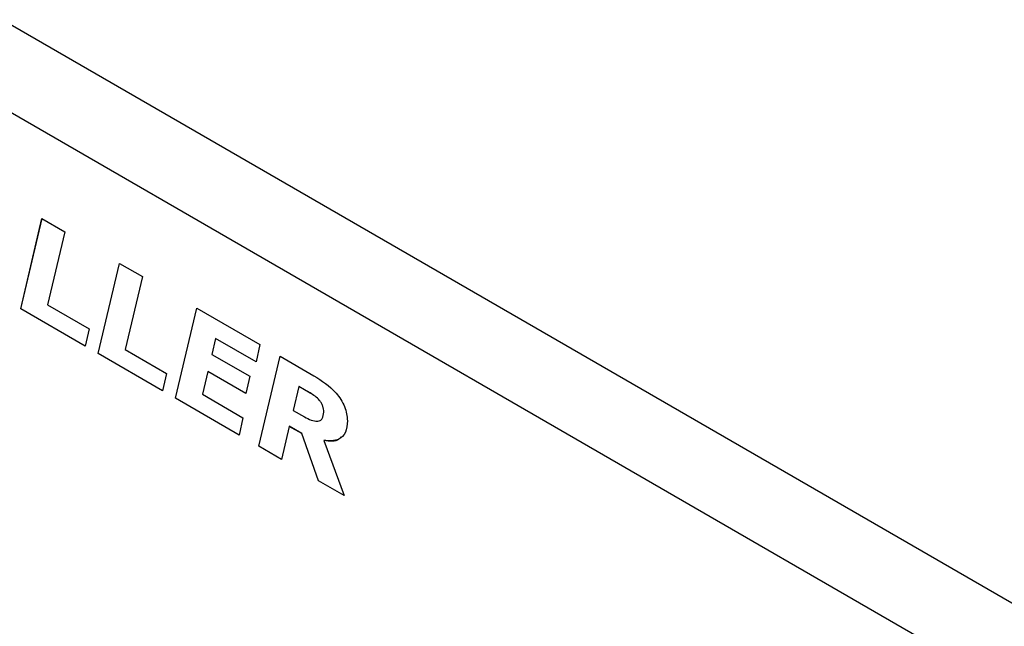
# Model space of a CAD drawing. Header units: millimetres. Extents: x 0 to 840, y 0 to 594.
# Tile 32 of 38: x 636 to 663, y 389 to 406. Entities that reach past the tile are written whole.
import ezdxf

# ---------------------------------------------------------------- set-up
doc = ezdxf.new("R2010")
doc.units = ezdxf.units.MM
doc.layers.get('0').update_dxf_attribs({"color": 3, "lineweight": 30})

msp = doc.modelspace()

# ---------------------------------------------------------------- linework, layer by layer
at = {"linetype": 'Continuous', "lineweight": 25}
for p, q in [((675.493, 382.712), (576.5, 439.86)), ((674.433, 380.875), (575.439, 438.023)), ((635.619, 397.974), (636.213, 400.489)), ((635.619, 397.975), (636.214, 400.488)), ((636.213, 400.489), (636.852, 400.12)), ((636.852, 400.12), (636.371, 398.083)), ((637.78, 396.726), (638.375, 399.241)), ((637.781, 396.727), (638.376, 399.241)), ((638.375, 399.241), (639.014, 398.872)), ((639.014, 398.872), (638.532, 396.835)), ((637.418, 396.936), (635.619, 397.975)), ((635.619, 397.975), (635.619, 397.974)), ((637.418, 396.936), (635.619, 397.974)), ((636.371, 398.083), (637.53, 397.414)), ((639.942, 395.478), (640.537, 397.993)), ((639.943, 395.479), (640.537, 397.993)), ((640.537, 397.993), (642.291, 396.98)), ((637.53, 397.414), (637.418, 396.936)), ((641.057, 397.15), (640.952, 396.704)), ((642.186, 396.498), (641.057, 397.15)), ((641.058, 397.15), (641.057, 397.15)), ((642.186, 396.499), (641.058, 397.15)), ((638.532, 396.835), (639.691, 396.166)), ((642.291, 396.98), (642.186, 396.498)), ((637.781, 396.727), (637.78, 396.726)), ((639.579, 395.688), (637.78, 396.726)), ((639.579, 395.689), (637.781, 396.727)), ((640.952, 396.704), (642.01, 396.094)), ((642.26, 394.14), (642.855, 396.655)), ((642.261, 394.141), (642.855, 396.654)), ((642.855, 396.655), (643.803, 396.107)), ((640.839, 396.227), (640.688, 395.59)), ((641.901, 395.614), (640.839, 396.227)), ((640.84, 396.227), (640.839, 396.227)), ((641.901, 395.614), (640.84, 396.227)), ((639.691, 396.166), (639.579, 395.688)), ((642.01, 396.094), (641.901, 395.614)), ((643.377, 395.811), (643.22, 395.142)), ((643.696, 395.626), (643.377, 395.811)), ((643.378, 395.811), (643.377, 395.811)), ((643.697, 395.627), (643.378, 395.811)), ((639.943, 395.479), (639.942, 395.478)), ((641.716, 394.454), (639.942, 395.478)), ((641.716, 394.455), (639.943, 395.479)), ((640.688, 395.59), (641.822, 394.936)), ((643.697, 395.627), (643.696, 395.626)), ((643.22, 395.142), (643.537, 394.958)), ((644.078, 395.094), (644.077, 395.094)), ((641.822, 394.936), (641.716, 394.454)), ((643.114, 394.696), (642.896, 393.773)), ((643.115, 394.697), (643.114, 394.696)), ((643.467, 394.493), (643.114, 394.696)), ((643.467, 394.493), (643.115, 394.697)), ((643.929, 393.177), (643.467, 394.493)), ((643.93, 393.177), (643.467, 394.493)), ((643.467, 394.493), (643.467, 394.493)), ((644.075, 394.302), (644.074, 394.301)), ((644.074, 394.301), (644.641, 392.766)), ((642.261, 394.141), (642.26, 394.14)), ((642.896, 393.773), (642.26, 394.14)), ((642.896, 393.774), (642.261, 394.141)), ((644.641, 392.766), (643.929, 393.177)), ((643.93, 393.177), (643.929, 393.177)), ((644.641, 392.767), (643.93, 393.177))]:
    msp.add_line(p, q, dxfattribs=at)
for points, knots in [([(643.803, 396.107), (644.019, 395.97), (644.289, 395.798), (644.559, 395.447), (644.704, 395.179), (644.723, 394.981), (644.735, 394.85)], [0, 0, 0, 0, 0.499815, 0.625531, 0.751068, 1, 1, 1, 1]), ([(644.077, 395.094), (644.074, 395.148), (644.069, 395.23), (644.015, 395.346), (643.902, 395.497), (643.788, 395.569), (643.696, 395.626)], [0, 0, 0, 0, 0.24972, 0.375138, 0.500615, 1, 1, 1, 1]), ([(644.078, 395.094), (644.074, 395.149), (644.069, 395.23), (644.016, 395.347), (643.903, 395.498), (643.788, 395.569), (643.697, 395.627)], [0, 0, 0, 0, 0.24972, 0.375138, 0.500615, 1, 1, 1, 1]), ([(643.915, 394.845), (643.936, 394.849), (643.982, 394.858), (644.058, 394.924), (644.07, 395.026), (644.078, 395.094)], [0, 0, 0, 0, 0.210563, 0.475171, 1, 1, 1, 1]), ([(643.537, 394.958), (643.665, 394.895), (643.825, 394.816), (643.977, 394.856), (644.058, 394.922), (644.07, 395.025), (644.077, 395.094)], [0, 0, 0, 0, 0.49886, 0.624728, 0.750514, 1, 1, 1, 1]), ([(644.735, 394.85), (644.725, 394.735), (644.706, 394.504), (644.473, 394.276), (644.225, 394.292), (644.074, 394.301)], [0, 0, 0, 0, 0.280302, 0.560249, 1, 1, 1, 1]), ([(644.562, 394.407), (644.542, 394.383), (644.432, 394.251), (644.235, 394.279), (644.075, 394.302)], [0, 0, 0, 0, 0.183022, 1, 1, 1, 1])]:
    msp.add_open_spline(points, degree=3, knots=knots, dxfattribs=at)

doc.saveas('drawing.dxf')
